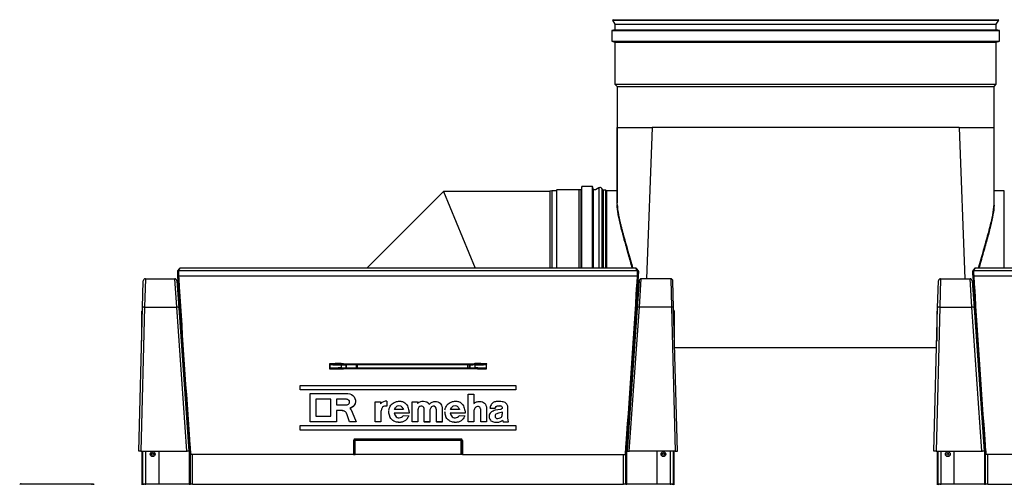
# Model space of a CAD drawing. Header units: millimetres. Extents: x 648 to 8064, y -571 to 3420.
# Tile 82 of 83: x 6602 to 7516, y 725 to 1157. Entities that reach past the tile are written whole.
import ezdxf

# ---------------------------------------------------------------- set-up
doc = ezdxf.new("R2010")
doc.units = ezdxf.units.MM
doc.header["$MEASUREMENT"] = 0

# ---------------------------------------------------------------- blocks, each defined once
blk = doc.blocks.new('Rechts')
for p, q in [((818.33, 1754.74), (817.81, 1754.44)), ((818.33, 1754.74), (1175.81, 1754.74)), ((1176.33, 1754.44), (1175.81, 1754.74)), ((820.12, 1745.44), (817.12, 1744.64)), ((817.81, 1754.44), (1176.33, 1754.44)), ((817.81, 1754.44), (820.12, 1750.44)), ((820.12, 1750.44), (1174.02, 1750.44)), ((820.12, 1750.44), (820.12, 1745.44)), ((820.12, 1745.44), (1174.02, 1745.44)), ((1174.02, 1750.44), (1176.33, 1754.44)), ((1174.02, 1745.44), (1174.02, 1750.44)), ((1177.02, 1744.64), (1174.02, 1745.44)), ((817.12, 1744.64), (1177.02, 1744.64)), ((817.12, 1744.64), (817.12, 1734.64)), ((1177.02, 1734.64), (1177.02, 1744.64)), ((817.12, 1734.64), (1177.02, 1734.64)), ((817.12, 1734.64), (820.12, 1733.84)), ((820.12, 1733.84), (1174.02, 1733.84)), ((820.12, 1733.84), (820.12, 1694.74)), ((1174.02, 1733.84), (1177.02, 1734.64)), ((1174.02, 1694.74), (1174.02, 1733.84)), ((820.12, 1694.74), (1174.02, 1694.74)), ((820.12, 1694.74), (822.17, 1692.69)), ((822.17, 1692.69), (1171.97, 1692.69)), ((822.17, 1692.69), (822.17, 1584.76)), ((1171.97, 1692.69), (1174.02, 1694.74)), ((1171.97, 1584.89), (1171.97, 1692.69)), ((822.2, 1583.15), (822.22, 1654.74)), ((822.22, 1654.74), (823.37, 1654.74)), ((823.37, 1654.74), (854.57, 1654.74)), ((854.57, 1654.74), (849.42, 1514.1)), ((997.07, 1654.74), (854.57, 1654.74)), ((1139.57, 1654.74), (997.07, 1654.74)), ((1139.57, 1654.74), (1170.78, 1654.74)), ((1139.57, 1654.74), (1144.73, 1514.1)), ((1170.78, 1654.74), (1171.93, 1654.74)), ((1171.94, 1583.15), (1171.93, 1654.74)), ((789.41, 1599.78), (788.74, 1596.78)), ((789.41, 1523.97), (789.41, 1599.78)), ((799.41, 1599.78), (789.41, 1599.78)), ((799.41, 1523.97), (799.41, 1599.78)), ((800.07, 1596.78), (799.41, 1599.78)), ((660.98, 1595.13), (589.98, 1523.97)), ((660.98, 1595.13), (690.42, 1524.07)), ((759.57, 1595.13), (660.98, 1595.13)), ((761.46, 1595.83), (759.57, 1595.33)), ((759.57, 1595.33), (759.57, 1523.97)), ((761.46, 1595.83), (761.46, 1523.97)), ((765.15, 1595.83), (761.46, 1595.83)), ((766.1, 1596.78), (765.15, 1595.83)), ((766.1, 1523.97), (766.1, 1596.78)), ((788.74, 1596.78), (766.1, 1596.78)), ((787.01, 1523.97), (787.01, 1596.33)), ((788.74, 1523.97), (788.74, 1596.78)), ((800.07, 1523.97), (800.07, 1596.78)), ((802.1, 1596.78), (800.07, 1596.78)), ((805.19, 1598.57), (802.1, 1596.78)), ((805.19, 1598.57), (805.19, 1523.97)), ((807.92, 1597.83), (807.92, 1523.97)), ((808.79, 1596.33), (807.92, 1597.83)), ((811.56, 1596.33), (808.79, 1596.33)), ((809.07, 1595.83), (809.07, 1523.97)), ((811.56, 1523.97), (811.56, 1596.33)), ((822.17, 1595.83), (812.43, 1595.83)), ((812.43, 1523.97), (812.43, 1595.83)), ((1181.47, 1595.83), (1171.97, 1595.83)), ((1181.47, 1523.97), (1181.47, 1595.83)), ((822.22, 1583.15), (822.22, 1583.15)), ((1171.93, 1583.15), (1171.93, 1583.15)), ((415.92, 1523.6), (414.21, 1521.47)), ((414.99, 1521.84), (416.7, 1523.97)), ((414.99, 1521.84), (841.16, 1521.84)), ((839.45, 1523.97), (416.7, 1523.97)), ((839.45, 1523.97), (416.7, 1523.97)), ((841.16, 1521.84), (839.45, 1523.97)), ((841.94, 1521.47), (840.23, 1523.6)), ((1153.92, 1523.6), (1152.21, 1521.47)), ((1152.99, 1521.84), (1154.7, 1523.97)), ((1152.99, 1521.84), (1579.16, 1521.84)), ((1577.45, 1523.97), (1154.7, 1523.97)), ((1577.45, 1523.97), (1154.7, 1523.97)), ((381.61, 1487.15), (382.27, 1512.15)), ((384.27, 1514.1), (383.61, 1487.78)), ((384.27, 1514.1), (411.64, 1514.1)), ((413.38, 1487.78), (411.64, 1514.1)), ((413.63, 1512.24), (415.38, 1487.24)), ((415.12, 1516.88), (841.03, 1516.88)), ((842.52, 1512.24), (840.77, 1487.24)), ((842.76, 1487.78), (844.51, 1514.1)), ((871.88, 1514.1), (844.51, 1514.1)), ((871.88, 1514.1), (872.54, 1487.78)), ((874.54, 1487.15), (873.88, 1512.15)), ((1119.61, 1487.15), (1120.27, 1512.15)), ((1122.27, 1514.1), (1121.61, 1487.78)), ((1122.27, 1514.1), (1149.64, 1514.1)), ((1151.38, 1487.78), (1149.64, 1514.1)), ((1151.63, 1512.24), (1153.38, 1487.24)), ((1153.12, 1516.88), (1579.03, 1516.88)), ((414.66, 1507.74), (413.95, 1507.74)), ((414.08, 1505.83), (414.77, 1505.83)), ((414.15, 1504.79), (414.84, 1504.79)), ((841.09, 1501.19), (841.84, 1502.58)), ((841.31, 1504.79), (842, 1504.79)), ((841.37, 1505.83), (842.07, 1505.83)), ((841.49, 1507.74), (842.2, 1507.74)), ((1152.66, 1507.74), (1151.95, 1507.74)), ((1152.08, 1505.83), (1152.77, 1505.83)), ((1152.15, 1504.79), (1152.84, 1504.79)), ((378.13, 1354.1), (381.61, 1487.15)), ((383.61, 1487.78), (380.13, 1354.1)), ((381.53, 1483.94), (381.07, 1483.94)), ((381.07, 1456.07), (381.07, 1483.94)), ((383.61, 1487.78), (413.38, 1487.78)), ((422.68, 1354.1), (413.38, 1487.78)), ((415.38, 1487.24), (424.69, 1354.1)), ((840.77, 1487.24), (831.46, 1354.1)), ((833.46, 1354.1), (842.76, 1487.78)), ((872.54, 1487.78), (842.76, 1487.78)), ((872.54, 1487.78), (876.02, 1354.1)), ((878.02, 1354.1), (874.54, 1487.15)), ((874.62, 1483.94), (875.07, 1483.94)), ((875.07, 1483.94), (875.07, 1456.07)), ((1116.13, 1354.1), (1119.61, 1487.15)), ((1121.61, 1487.78), (1118.13, 1354.1)), ((1119.53, 1483.94), (1119.07, 1483.94)), ((1119.07, 1456.07), (1119.07, 1483.94)), ((1121.61, 1487.78), (1151.38, 1487.78)), ((1160.68, 1354.1), (1151.38, 1487.78)), ((1153.38, 1487.24), (1162.69, 1354.1)), ((875.5, 1450.23), (1118.64, 1450.23)), ((566.73, 1434.69), (568.07, 1434.66)), ((568.08, 1435.25), (566.75, 1435.28)), ((568.08, 1435.25), (688.07, 1435.25)), ((688.07, 1435.25), (689.4, 1435.28)), ((689.41, 1434.69), (688.07, 1434.66)), ((555.57, 1434.37), (555.57, 1431.1)), ((568.07, 1431.01), (563.6, 1430.9)), ((563.61, 1430.48), (568.08, 1430.59)), ((565.96, 1434.11), (565.95, 1431.36)), ((565.96, 1434.11), (567.85, 1434.06)), ((688.07, 1434.66), (568.07, 1434.66)), ((568.07, 1434.66), (568.07, 1434.65)), ((568.07, 1434.65), (568.07, 1434.65)), ((568.07, 1431.01), (568.07, 1431.02)), ((568.07, 1431.02), (568.07, 1431.02)), ((568.07, 1431.01), (688.07, 1431.01)), ((688.07, 1430.59), (568.08, 1430.59)), ((570.64, 1431.61), (570.65, 1434.07)), ((570.65, 1434.07), (570.68, 1434.03)), ((570.68, 1434.03), (570.68, 1431.15)), ((685.46, 1431.15), (570.68, 1431.15)), ((570.68, 1431.15), (570.68, 1431.15)), ((571.18, 1434.53), (571.15, 1434.57)), ((571.18, 1434.53), (684.96, 1434.53)), ((580.12, 1431.15), (580.12, 1434.53)), ((684.96, 1434.53), (685, 1434.57)), ((685.5, 1434.07), (685.46, 1434.03)), ((685.46, 1434.03), (685.46, 1431.15)), ((685.46, 1431.15), (685.47, 1431.15)), ((685.51, 1431.61), (685.5, 1434.07)), ((688.07, 1434.66), (688.07, 1434.65)), ((688.08, 1434.65), (688.07, 1434.65)), ((688.07, 1431.02), (688.08, 1431.02)), ((688.07, 1431.01), (688.07, 1431.02)), ((688.07, 1431.01), (692.55, 1430.9)), ((692.54, 1430.48), (688.07, 1430.59)), ((690.19, 1434.11), (688.3, 1434.06)), ((690.19, 1434.11), (690.2, 1431.36)), ((700.57, 1434.37), (700.57, 1431.1)), ((528.07, 1414.94), (728.07, 1414.94)), ((528.07, 1410.87), (528.07, 1414.94)), ((728.07, 1410.87), (528.07, 1410.87)), ((528.07, 1410.87), (528.07, 1410.85)), ((728.07, 1410.85), (528.07, 1410.85)), ((537.19, 1407.47), (572.26, 1407.47)), ((537.19, 1381.14), (537.19, 1407.47)), ((572.26, 1407.47), (573.93, 1407.27)), ((728.07, 1414.94), (728.07, 1410.87)), ((728.07, 1410.87), (728.07, 1410.85)), ((556.31, 1402.21), (542.5, 1402.21)), ((542.5, 1402.21), (542.5, 1386.39)), ((556.31, 1402.2), (542.5, 1402.2)), ((556.31, 1386.39), (556.31, 1402.21)), ((570.86, 1402.21), (561.63, 1402.21)), ((561.63, 1402.21), (561.63, 1396.92)), ((570.86, 1402.2), (561.63, 1402.2)), ((570.86, 1402.21), (570.86, 1402.2)), ((571.58, 1402.16), (570.86, 1402.21)), ((571.58, 1402.14), (570.86, 1402.2)), ((571.58, 1402.16), (571.58, 1402.14)), ((572.27, 1401.92), (571.58, 1402.16)), ((572.27, 1401.9), (571.58, 1402.14)), ((572.27, 1401.92), (572.27, 1401.9)), ((572.86, 1401.5), (572.27, 1401.92)), ((572.86, 1401.48), (572.27, 1401.9)), ((572.86, 1401.5), (572.86, 1401.48)), ((573.32, 1400.94), (572.86, 1401.5)), ((573.32, 1400.92), (572.86, 1401.48)), ((572.86, 1397.64), (573.32, 1398.19)), ((573.32, 1400.94), (573.32, 1400.92)), ((573.61, 1400.28), (573.32, 1400.94)), ((573.61, 1400.26), (573.32, 1400.92)), ((573.32, 1398.19), (573.61, 1398.85)), ((573.61, 1400.28), (573.61, 1400.26)), ((573.71, 1399.57), (573.61, 1400.28)), ((573.71, 1399.56), (573.61, 1400.26)), ((573.61, 1398.85), (573.71, 1399.57)), ((573.93, 1407.27), (575.51, 1406.68)), ((575.51, 1406.68), (576.9, 1405.75)), ((576.9, 1405.75), (578.02, 1404.51)), ((578.02, 1404.51), (578.82, 1403.05)), ((578.9, 1398.16), (578.15, 1396.67)), ((578.9, 1398.14), (578.15, 1396.66)), ((578.82, 1403.05), (579.24, 1401.44)), ((579.27, 1399.78), (578.9, 1398.16)), ((579.27, 1399.76), (578.9, 1398.14)), ((578.9, 1398.16), (578.9, 1398.14)), ((579.24, 1401.44), (579.27, 1399.78)), ((579.27, 1399.78), (579.27, 1399.76)), ((597.57, 1381.15), (597.57, 1399.89)), ((597.57, 1399.89), (602.59, 1399.89)), ((602.59, 1399.89), (602.59, 1399.88)), ((602.59, 1399.89), (602.59, 1397.93)), ((602.59, 1399.88), (602.59, 1397.91)), ((608.51, 1400.34), (608.51, 1395.93)), ((631.95, 1381.15), (631.95, 1399.9)), ((631.95, 1399.9), (636.91, 1399.9)), ((636.91, 1399.9), (636.91, 1398.2)), ((636.91, 1398.2), (636.99, 1398.2)), ((683.91, 1381.15), (683.91, 1407.09)), ((683.91, 1407.09), (689.16, 1407.09)), ((689.16, 1407.09), (689.16, 1398.31)), ((689.16, 1398.31), (689.23, 1398.31)), ((561.63, 1396.92), (570.86, 1396.92)), ((561.63, 1391.67), (561.63, 1381.14)), ((566.9, 1391.67), (561.63, 1391.67)), ((566.9, 1391.65), (561.63, 1391.65)), ((566.9, 1391.67), (566.9, 1391.65)), ((567.37, 1391.64), (566.9, 1391.67)), ((567.37, 1391.63), (566.9, 1391.65)), ((567.37, 1391.64), (567.37, 1391.63)), ((567.84, 1391.57), (567.37, 1391.64)), ((567.84, 1391.56), (567.37, 1391.63)), ((567.84, 1391.57), (567.84, 1391.56)), ((568.29, 1391.45), (567.84, 1391.57)), ((568.29, 1391.44), (567.84, 1391.56)), ((568.29, 1391.45), (568.29, 1391.44)), ((568.73, 1391.29), (568.29, 1391.45)), ((568.73, 1391.27), (568.29, 1391.44)), ((568.73, 1391.29), (568.73, 1391.27)), ((569.16, 1391.08), (568.73, 1391.29)), ((569.16, 1391.06), (568.73, 1391.27)), ((569.16, 1391.08), (569.16, 1391.06)), ((569.55, 1390.82), (569.16, 1391.08)), ((569.55, 1390.81), (569.16, 1391.06)), ((569.55, 1390.82), (569.55, 1390.81)), ((569.92, 1390.53), (569.55, 1390.82)), ((569.92, 1390.52), (569.55, 1390.81)), ((569.92, 1390.53), (569.92, 1390.52)), ((570.26, 1390.21), (569.92, 1390.53)), ((570.26, 1390.19), (569.92, 1390.52)), ((570.26, 1390.21), (570.26, 1390.19)), ((570.56, 1389.85), (570.26, 1390.21)), ((570.56, 1389.83), (570.26, 1390.19)), ((570.56, 1389.85), (570.56, 1389.83)), ((570.82, 1389.46), (570.56, 1389.85)), ((570.82, 1389.44), (570.56, 1389.83)), ((570.82, 1389.46), (570.82, 1389.44)), ((571.04, 1389.04), (570.82, 1389.46)), ((571.04, 1389.03), (570.82, 1389.44)), ((570.86, 1396.92), (571.58, 1396.97)), ((571.04, 1389.04), (571.04, 1389.03)), ((571.22, 1388.61), (571.04, 1389.04)), ((571.22, 1388.59), (571.04, 1389.03)), ((571.58, 1396.97), (572.27, 1397.22)), ((572.27, 1397.22), (572.86, 1397.64)), ((575.7, 1394.43), (574.14, 1393.79)), ((574.14, 1393.79), (574.37, 1393.54)), ((575.7, 1394.41), (574.15, 1393.78)), ((574.37, 1393.54), (574.6, 1393.28)), ((574.6, 1393.28), (574.81, 1393.01)), ((574.81, 1393.01), (575.01, 1392.73)), ((575.01, 1392.73), (575.2, 1392.44)), ((575.2, 1392.44), (575.39, 1392.15)), ((575.39, 1392.15), (575.56, 1391.86)), ((575.56, 1391.86), (575.72, 1391.55)), ((577.06, 1395.4), (575.7, 1394.43)), ((577.06, 1395.39), (575.7, 1394.41)), ((575.7, 1394.43), (575.7, 1394.41)), ((575.72, 1391.55), (575.87, 1391.24)), ((575.87, 1391.24), (576.01, 1390.93)), ((576.01, 1390.93), (576.14, 1390.61)), ((576.14, 1390.61), (576.25, 1390.29)), ((576.25, 1390.29), (580.07, 1381.14)), ((578.15, 1396.67), (577.06, 1395.4)), ((578.15, 1396.66), (577.06, 1395.39)), ((577.06, 1395.4), (577.06, 1395.39)), ((578.15, 1396.67), (578.15, 1396.66)), ((602.82, 1390.91), (602.82, 1381.15)), ((608.51, 1395.93), (608.51, 1395.91)), ((629.16, 1389.18), (615.28, 1389.18)), ((629.16, 1389.17), (615.28, 1389.17)), ((623.76, 1392.74), (615.48, 1392.74)), ((629.16, 1389.18), (629.16, 1389.17)), ((637.14, 1392.57), (637.14, 1381.15)), ((643.13, 1381.13), (643.13, 1392.4)), ((648.38, 1392.37), (648.38, 1381.13)), ((654.53, 1381.13), (654.53, 1392.51)), ((659.77, 1394.09), (659.77, 1381.13)), ((681.21, 1389.18), (667.33, 1389.18)), ((681.21, 1389.17), (667.33, 1389.17)), ((675.81, 1392.74), (667.53, 1392.74)), ((681.21, 1389.18), (681.21, 1389.17)), ((689.16, 1391.7), (689.16, 1381.15)), ((695.75, 1381.15), (695.75, 1392.34)), ((701, 1393.75), (701, 1381.15)), ((703.9, 1393.83), (703.9, 1393.82)), ((703.9, 1393.83), (708.96, 1393.83)), ((703.9, 1393.82), (708.96, 1393.82)), ((708.96, 1393.83), (708.96, 1393.82)), ((713.79, 1392.78), (709.07, 1392.11)), ((712.07, 1389.25), (709.56, 1388.49)), ((712.07, 1389.24), (709.56, 1388.48)), ((715.63, 1390.27), (712.07, 1389.25)), ((715.63, 1390.26), (712.07, 1389.24)), ((712.07, 1389.25), (712.07, 1389.24)), ((715.63, 1390.27), (715.63, 1390.26)), ((720.76, 1384.81), (720.76, 1394.96)), ((537.19, 1381.14), (537.19, 1381.12)), ((561.63, 1381.14), (537.19, 1381.14)), ((561.63, 1381.12), (537.19, 1381.12)), ((542.5, 1386.39), (556.31, 1386.39)), ((561.63, 1381.14), (561.63, 1381.12)), ((571.22, 1388.61), (571.22, 1388.59)), ((573.77, 1381.14), (571.22, 1388.61)), ((573.77, 1381.12), (571.22, 1388.59)), ((573.77, 1381.14), (573.77, 1381.12)), ((580.07, 1381.14), (573.77, 1381.14)), ((580.07, 1381.12), (573.77, 1381.12)), ((580.07, 1381.14), (580.07, 1381.12)), ((602.82, 1381.15), (597.57, 1381.15)), ((597.57, 1381.15), (597.57, 1381.13)), ((602.82, 1381.13), (597.57, 1381.13)), ((602.82, 1381.15), (602.82, 1381.13)), ((623.62, 1387.15), (628.82, 1386.91)), ((628.82, 1386.91), (628.82, 1386.9)), ((637.14, 1381.15), (631.95, 1381.15)), ((631.95, 1381.15), (631.95, 1381.13)), ((637.14, 1381.13), (631.95, 1381.13)), ((637.14, 1381.15), (637.14, 1381.13)), ((648.38, 1381.13), (643.13, 1381.13)), ((643.13, 1381.13), (643.13, 1381.11)), ((648.38, 1381.11), (643.13, 1381.11)), ((648.38, 1381.13), (648.38, 1381.11)), ((659.77, 1381.13), (654.53, 1381.13)), ((654.53, 1381.13), (654.53, 1381.11)), ((659.77, 1381.11), (654.53, 1381.11)), ((659.77, 1381.13), (659.77, 1381.11)), ((675.67, 1387.15), (680.87, 1386.91)), ((680.87, 1386.91), (680.87, 1386.9)), ((689.16, 1381.15), (683.91, 1381.15)), ((683.91, 1381.15), (683.91, 1381.13)), ((689.16, 1381.13), (683.91, 1381.13)), ((689.16, 1381.15), (689.16, 1381.13)), ((701, 1381.15), (695.75, 1381.15)), ((695.75, 1381.15), (695.75, 1381.13)), ((701, 1381.13), (695.75, 1381.13)), ((701, 1381.15), (701, 1381.13)), ((709.56, 1388.49), (709.56, 1388.48)), ((715.81, 1382.74), (715.81, 1382.72)), ((715.81, 1382.74), (716.27, 1381.15)), ((715.81, 1382.72), (716.27, 1381.13)), ((716.27, 1381.15), (716.27, 1381.13)), ((716.27, 1381.15), (721.47, 1381.15)), ((716.27, 1381.13), (721.47, 1381.13)), ((721.47, 1381.15), (720.76, 1384.81)), ((721.47, 1381.15), (721.47, 1381.13)), ((528.07, 1377.74), (728.07, 1377.74)), ((528.07, 1373.67), (528.07, 1377.74)), ((528.07, 1373.67), (528.07, 1373.65)), ((728.07, 1373.67), (528.07, 1373.67)), ((728.07, 1373.65), (528.07, 1373.65)), ((728.07, 1377.74), (728.07, 1373.67)), ((728.07, 1373.67), (728.07, 1373.65)), ((424.42, 1363.74), (424.01, 1363.74)), ((424.53, 1362.24), (424.12, 1362.24)), ((424.16, 1361.6), (424.86, 1357.77)), ((425.07, 1362.24), (425.07, 1357.31)), ((577.57, 1363.85), (577.57, 1351.04)), ((578.07, 1363.84), (578.89, 1363.84)), ((578.07, 1363.84), (578.07, 1351.04)), ((677.26, 1363.84), (578.89, 1363.84)), ((578.89, 1351.04), (578.89, 1363.84)), ((579.07, 1365.34), (677.07, 1365.34)), ((579.07, 1364.84), (579.07, 1365.34)), ((579.07, 1364.84), (677.07, 1364.84)), ((677.07, 1364.84), (677.07, 1365.34)), ((677.26, 1351.04), (677.26, 1363.84)), ((678.07, 1363.84), (677.26, 1363.84)), ((678.07, 1363.84), (678.07, 1351.04)), ((678.57, 1363.85), (678.57, 1351.04)), ((831.07, 1357.31), (831.07, 1362.24)), ((831.98, 1361.6), (831.28, 1357.77)), ((831.51, 1364.32), (831.51, 1364.31)), ((831.59, 1364.32), (831.59, 1364.31)), ((832.03, 1362.24), (831.61, 1362.24)), ((832.13, 1363.74), (831.72, 1363.74)), ((831.76, 1364.21), (832.17, 1364.21)), ((831.77, 1364.31), (832.17, 1364.31)), ((832.15, 1364.32), (832.15, 1364.31)), ((832.32, 1364.32), (832.26, 1364.32)), ((832.26, 1364.32), (832.26, 1364.31)), ((832.32, 1364.32), (832.32, 1364.31)), ((1162.42, 1363.74), (1162.01, 1363.74)), ((1162.53, 1362.24), (1162.12, 1362.24)), ((1162.16, 1361.6), (1162.86, 1357.77)), ((1163.07, 1362.24), (1163.07, 1357.31)), ((380.13, 1354.1), (378.13, 1354.1)), ((380.13, 1354.1), (422.68, 1354.1)), ((381.07, 1354.1), (381.07, 1322.74)), ((382.07, 1322.74), (382.07, 1354.1)), ((384.57, 1354.1), (384.57, 1323.74)), ((397.07, 1323.74), (397.07, 1354.1)), ((424.69, 1354.1), (422.68, 1354.1)), ((424.62, 1353.95), (423.13, 1353.95)), ((424.56, 1355.95), (425, 1355.95)), ((425.51, 1355.87), (424.62, 1353.95)), ((425.07, 1354.93), (425.07, 1323.24)), ((425.2, 1355.95), (425.21, 1355.87)), ((425.21, 1355.87), (425.51, 1355.87)), ((830.94, 1355.87), (830.63, 1355.87)), ((830.63, 1355.87), (831.53, 1353.95)), ((830.95, 1355.95), (830.94, 1355.87)), ((831.07, 1323.24), (831.07, 1354.93)), ((831.59, 1355.95), (831.15, 1355.95)), ((831.46, 1354.1), (833.46, 1354.1)), ((831.53, 1353.95), (833.02, 1353.95)), ((876.02, 1354.1), (833.46, 1354.1)), ((859.07, 1354.1), (859.07, 1323.74)), ((871.57, 1323.74), (871.57, 1354.1)), ((874.07, 1354.1), (874.07, 1322.74)), ((875.07, 1322.74), (875.07, 1354.1)), ((876.02, 1354.1), (878.02, 1354.1)), ((1118.13, 1354.1), (1116.13, 1354.1)), ((1118.13, 1354.1), (1160.68, 1354.1)), ((1119.07, 1354.1), (1119.07, 1322.74)), ((1120.07, 1322.74), (1120.07, 1354.1)), ((1122.57, 1354.1), (1122.57, 1323.74)), ((1135.07, 1323.74), (1135.07, 1354.1)), ((1162.69, 1354.1), (1160.68, 1354.1)), ((1162.62, 1353.95), (1161.13, 1353.95)), ((1162.56, 1355.95), (1163, 1355.95)), ((1163.51, 1355.87), (1162.62, 1353.95)), ((1162.95, 1357.31), (1163.95, 1357.31)), ((1163.07, 1354.93), (1163.07, 1323.24)), ((1163.2, 1355.95), (1163.21, 1355.87)), ((1163.21, 1355.87), (1163.51, 1355.87)), ((425.36, 1351.04), (426.36, 1351.04)), ((426.07, 1323.24), (426.07, 1351.04)), ((577.57, 1351.04), (426.36, 1351.04)), ((428.07, 1323.24), (428.07, 1351.04)), ((577.57, 1351.04), (578.07, 1351.04)), ((578.07, 1351.04), (578.89, 1351.04)), ((677.26, 1351.04), (578.89, 1351.04)), ((678.07, 1351.04), (677.26, 1351.04)), ((678.57, 1351.04), (678.07, 1351.04)), ((678.57, 1351.04), (829.78, 1351.04)), ((828.07, 1323.24), (828.07, 1351.04)), ((830.78, 1351.04), (829.78, 1351.04)), ((830.07, 1323.24), (830.07, 1351.04)), ((1163.36, 1351.04), (1164.36, 1351.04)), ((1164.07, 1323.24), (1164.07, 1351.04)), ((1315.57, 1351.04), (1164.36, 1351.04)), ((1166.07, 1323.24), (1166.07, 1351.04)), ((269.07, 1323.74), (335.07, 1323.74)), ((335.07, 1323.74), (336.07, 1323.74)), ((335.07, 1322.74), (335.07, 1323.74)), ((336.07, 1323.74), (336.07, 1322.74)), ((382.07, 1323.74), (384.57, 1323.74)), ((383.07, 1323.24), (383.07, 1323.74)), ((425.07, 1323.24), (383.07, 1323.24)), ((384.57, 1323.74), (397.07, 1323.74)), ((384.57, 1322.74), (384.57, 1323.24)), ((425.07, 1323.24), (426.07, 1323.24)), ((428.07, 1323.24), (426.07, 1323.24)), ((428.07, 1323.24), (828.07, 1323.24)), ((830.07, 1323.24), (828.07, 1323.24)), ((830.07, 1323.24), (831.07, 1323.24)), ((873.07, 1323.24), (831.07, 1323.24)), ((859.07, 1323.74), (871.57, 1323.74)), ((871.57, 1323.74), (874.07, 1323.74)), ((871.57, 1323.24), (871.57, 1322.74)), ((873.07, 1323.74), (873.07, 1323.24)), ((1120.07, 1323.74), (1122.57, 1323.74)), ((1121.07, 1323.24), (1121.07, 1323.74)), ((1163.07, 1323.24), (1121.07, 1323.24)), ((1122.57, 1323.74), (1135.07, 1323.74)), ((1122.57, 1322.74), (1122.57, 1323.24)), ((1163.07, 1323.24), (1164.07, 1323.24)), ((1166.07, 1323.24), (1164.07, 1323.24)), ((1166.07, 1323.24), (1566.07, 1323.24))]:
    blk.add_line(p, q)
for centre, radius in [((391.07, 1351.24), 2.2), ((865.07, 1351.24), 2.2), ((1129.07, 1351.24), 2.2), ((391.07, 1351.24), 1), ((865.07, 1351.24), 1), ((1129.07, 1351.24), 1)]:
    blk.add_circle(centre, radius)
for centre, radius, start, end in [((806.19, 1596.83), 2, 30, 120), ((811.56, 1595.33), 1, 30, 90), ((839.53, 1523.2), 0.763, 57.17394, 96.1002), ((384.27, 1512.1), 2, 90, 178.5), ((411.64, 1512.1), 2, 4, 90), ((414.81, 1509.75), 1, 184, 257.56024), ((841.34, 1509.75), 1, 282.43976, 356), ((844.51, 1512.1), 2, 90, 176), ((871.88, 1512.1), 2, 1.5, 90), ((1122.27, 1512.1), 2, 90, 178.5), ((1149.64, 1512.1), 2, 4, 90), ((1152.81, 1509.75), 1, 184, 257.56024), ((383.07, 1483.94), 2, 139.15136, 180), ((873.07, 1483.94), 2, 0, 40.84864), ((1121.07, 1483.94), 2, 139.15136, 180), ((562.14, 1273.87), 161.47, 88.62795, 92.50311), ((551.14, 1430.9), 5.82, 41.98678, 47.37396), ((824.52, 1436.4), 269.43, 180.25855, 181.25142), ((557.88, 1090.33), 344.48, 88.65032, 90.40095), ((561.94, 1233.02), 201.73, 88.63878, 88.84802), ((563.81, 1290.27), 145.04, 88.83992, 89.13205), ((559.55, 1172.04), 262.75, 88.14056, 88.43293), ((644.5, 1434.18), 76.43, 179.19472, 179.63507), ((611.65, 1434.18), 76.43, 0.36493, 0.80528), ((696.6, 1172.04), 262.75, 91.56707, 91.85944), ((692.34, 1290.27), 145.04, 90.86795, 91.16008), ((694.21, 1233.02), 201.73, 91.15198, 91.36122), ((694.01, 1273.87), 161.47, 87.49689, 91.37205), ((698.26, 1090.33), 344.48, 89.59905, 91.34968), ((705, 1430.9), 5.82, 132.62604, 138.01322), ((431.63, 1436.4), 269.43, 358.74858, 359.74145), ((559.1, 1426.44), 5.68, 129.71037, 134.11661), ((559.85, 1548.02), 117.6, 267.71026, 271.83314), ((556.6, 1686.71), 255.9, 269.74732, 271.56631), ((562.68, 1544.35), 113.03, 271.65843, 272.62208), ((559.1, 1706.3), 275.42, 271.4345, 271.86815), ((568.07, 2593.18), 1159.12, 269.98928, 270.12774), ((568.32, 1446.23), 14.81, 268.16727, 279.01403), ((568.74, 1403.6), 31.06, 85.56033, 91.23898), ((516.97, 1430.07), 51.11, 0.58697, 1.05595), ((-14596.24, 1427.85), 15177.22, 0.012532, 0.02535), ((-14614.03, 1427.86), 15195.11, 0.012484, 0.025286), ((15869.4, 1427.87), 15186.12, 179.974746, 179.987557), ((-29727.97, 1427.87), 30411.87, 0.006217, 0.012614), ((687.4, 1403.6), 31.06, 88.76102, 94.43967), ((688.08, 2593.18), 1159.12, 269.87226, 270.01072), ((687.83, 1446.23), 14.81, 260.98597, 271.83273), ((697.05, 1706.3), 275.42, 268.13185, 268.5655), ((739.18, 1430.07), 51.11, 178.94405, 179.41303), ((693.47, 1544.35), 113.03, 267.37792, 268.34157), ((696.3, 1548.02), 117.6, 268.16686, 272.28974), ((699.55, 1686.71), 255.9, 268.43369, 270.25268), ((697.05, 1426.44), 5.68, 45.88339, 50.28963), ((607.74, 1393.74), 6.64, 83.39824, 140.94343), ((642.05, 1393), 7.26, 38.72719, 134.26485), ((579.07, 1363.84), 1.5, 89.96613, 179.96209), ((579.07, 1363.84), 1, 90, 180), ((677.08, 1363.84), 1.5, 0.03791, 90.03387), ((677.07, 1363.84), 1, 0, 90), ((423.13, 1354.95), 1, 238.21167, 270), ((833.02, 1354.95), 1, 270, 301.78833), ((1161.13, 1354.95), 1, 238.21167, 270), ((269.07, 1321.74), 2, 90, 135), ((384.57, 1323.74), 2.5, 180, 203.57818), ((871.57, 1323.74), 2.5, 336.42182, 0), ((1122.57, 1323.74), 2.5, 180, 203.57818)]:
    blk.add_arc(centre, radius, start, end)
for centre, major_axis, ratio, start_param, end_param in [((414.52, 1513.77), (-0.51, 7), 0.030471, 0.032667, 1.179284), ((414.99, 1520.84), (0.779, -0.627), 0.998998, 3.141593, 3.892473), ((414.99, 1520.84), (0.779, -0.627), 0.998998, 2.247383, 3.141593), ((415.51, 1513.85), (-0.51, 8), 0.026695, 0.03319, 1.179808), ((416.7, 1522.97), (0.779, -0.627), 0.998998, 2.247383, 3.141593), ((839.45, 1522.97), (-0.779, -0.627), 0.998998, 3.141593, 4.035802), ((840.64, 1513.85), (0.51, 8), 0.026695, 5.103378, 6.249995), ((841.16, 1520.84), (-0.779, -0.627), 0.998998, 3.141593, 4.035802), ((841.16, 1520.84), (-0.779, -0.627), 0.998998, 2.390712, 3.141593), ((841.63, 1513.77), (0.51, 7), 0.030471, 5.103901, 6.250518), ((1152.52, 1513.77), (-0.51, 7), 0.030471, 0.032667, 1.179284), ((1152.99, 1520.84), (0.779, -0.627), 0.998998, 3.141593, 3.892473), ((1152.99, 1520.84), (0.779, -0.627), 0.998998, 2.247383, 3.141593), ((1153.51, 1513.85), (-0.51, 8), 0.026695, 0.03319, 1.179808), ((1154.7, 1522.97), (0.779, -0.627), 0.998998, 2.247383, 3.141593), ((415.12, 1516.5), (0.998, 0.061), 0.378915, 1.547736, 3.174598), ((436.49, 1365.44), (-29.24, 397.86), 0.030471, 1.179284, 1.604748), ((437.48, 1365.51), (29.24, -398.86), 0.030395, 4.320888, 4.348858), ((818.66, 1365.51), (-29.24, -398.86), 0.030395, 1.561261, 1.939301), ((819.66, 1365.44), (29.24, 397.86), 0.030471, 4.678438, 5.103901), ((818.66, 1365.51), (-29.24, -398.86), 0.030395, -4.343884, -4.320888), ((841.03, 1516.5), (-0.998, 0.061), 0.378915, 3.108587, 4.735449), ((1153.12, 1516.5), (0.998, 0.061), 0.378915, 1.547736, 3.174598), ((1174.49, 1365.44), (-29.24, 397.86), 0.030471, 1.179284, 1.604748), ((1175.48, 1365.51), (29.24, -398.86), 0.030395, 4.320888, 4.348858), ((437.48, 1365.51), (29.24, -398.86), 0.030395, 4.348858, 4.724012), ((1175.48, 1365.51), (29.24, -398.86), 0.030395, 4.348858, 4.724012), ((383.61, 1487.1), (-2, 0.05), 0.341917, 4.721342, 6.283185), ((413.38, 1487.1), (-2, -0.14), 0.341284, 3.141593, 4.688529), ((842.76, 1487.1), (2, -0.14), 0.341284, 1.594657, 3.141593), ((872.54, 1487.1), (2, 0.05), 0.341917, 0, 1.561843), ((1121.61, 1487.1), (-2, 0.05), 0.341917, 4.721342, 6.283185), ((1151.38, 1487.1), (-2, -0.14), 0.341284, 3.141593, 4.688529), ((565.99, 1434.21), (0.013, 0.5), 0.058304, 0.113773, 1.772638), ((566.01, 1435.21), (-0.009, -0.5), 0.003196, 4.536557, 6.169606), ((566.75, 1435.19), (-0.012, -0.5), 0.004249, 4.536612, 6.265732), ((689.4, 1435.19), (0.012, -0.5), 0.004249, 0.017453, 1.746573), ((690.14, 1435.21), (0.009, -0.5), 0.003196, 0.113579, 1.746628), ((690.16, 1434.21), (-0.013, 0.5), 0.058304, 4.510547, 6.169412), ((628.07, 1450.44), (-1000, 23.91), 0.017835, 1.498659, 1.509066), ((628.07, 1415.12), (-1000, -24.08), 0.017762, -1.509058, -1.49866), ((628.1, 1414.62), (-999.59, -24.08), 0.017872, -1.509055, -1.506656), ((563.61, 1430.4), (-0.012, 0.5), 0.003973, 4.875967, 6.265732), ((565.98, 1431.46), (0.013, -0.5), 0.068466, 4.911048, 6.265691), ((571.15, 1434.07), (0.354, 0.354), 0.999695, 0.78555, 2.356042), ((571.18, 1434.03), (0.354, -0.354), 0.999695, 2.356347, 3.926839), ((584.99, 1404.67), (-0.41, 267.5), 0.017389, 1.458901, 1.471608), ((688.05, 1404.67), (-0.41, 267.6), 0.017389, 1.458944, 1.471646), ((681.36, 1404.67), (-0.2, -267.5), 0.008694, -4.613221, -4.600514), ((684.96, 1434.03), (-0.354, -0.354), 0.999695, 2.356347, 3.926839), ((685, 1434.07), (-0.354, 0.354), 0.999695, 3.927143, 5.497635), ((690.17, 1431.46), (-0.013, -0.5), 0.068466, 0.017494, 1.372138), ((628.05, 1414.62), (999.62, -24.08), 0.017873, 1.506654, 1.509052), ((628.07, 1450.44), (1000, 23.91), 0.017835, -1.509066, -1.498659), ((628.07, 1415.12), (1000, -24.08), 0.017762, 1.49866, 1.509058), ((692.54, 1430.4), (0.012, 0.5), 0.003973, 0.017453, 1.407219), ((577.57, 1363.84), (0.5, 0), 0.004179, 0, 1.570796), ((579.07, 1363.84), (0, 1), 0.18728, 0, 1.570796), ((677.07, 1363.84), (0, 1), 0.18728, 4.712389, 6.283185), ((678.57, 1363.84), (-0.5, 0), 0.004179, 4.712389, 6.283185), ((437.48, 1365.51), (29.24, -398.86), 0.030395, -1.559173, -1.536741), ((818.66, 1365.51), (-29.24, -398.86), 0.030395, 1.536741, 1.561261), ((1175.48, 1365.51), (29.24, -398.86), 0.030395, -1.559173, -1.536741)]:
    blk.add_ellipse(centre, major_axis=major_axis, ratio=ratio, start_param=start_param, end_param=end_param)
for points, knots in [([(822.2, 1583.15), (822.3, 1580.25), (822.74, 1576.93), (823.79, 1571.36), (824.2, 1569.41), (824.91, 1566.33), (825.16, 1565.28), (825.69, 1563.12), (825.97, 1562.02), (827.43, 1556.39), (828.77, 1551.6), (830.94, 1544), (831.69, 1541.4), (832.84, 1537.39), (833.23, 1536.03), (834.01, 1533.29), (834.4, 1531.89), (835.39, 1528.4), (835.97, 1526.29), (836.55, 1524.16)], [0, 0, 0, 0, 0.2287832, 0.2287832, 0.3431748, 0.3431748, 0.4003706, 0.4003706, 0.4575664, 0.4575664, 0.6863495, 0.6863495, 0.8007411, 0.8007411, 0.8579369, 0.8579369, 0.9151327, 0.9151327, 1, 1, 1, 1]), ([(836.18, 1524.09), (835.01, 1528.42), (833.84, 1532.6), (831.35, 1541.43), (830.04, 1546.02), (828.52, 1551.51), (828.22, 1552.6), (827.63, 1554.74), (827.35, 1555.8), (826.52, 1558.91), (826.01, 1560.92), (824.58, 1566.7), (823.8, 1570.26), (822.94, 1575.16), (822.7, 1576.72), (822.36, 1579.68), (822.25, 1581.07), (822.2, 1582.37)], [0, 0, 0, 0, 0.174029, 0.174029, 0.380522, 0.380522, 0.432145, 0.432145, 0.483768, 0.483768, 0.587015, 0.587015, 0.793507, 0.793507, 0.896754, 0.896754, 1, 1, 1, 1]), ([(1157.57, 1524.06), (1157.77, 1524.81), (1157.98, 1525.56), (1158.58, 1527.75), (1158.98, 1529.17), (1160.95, 1536.17), (1162.49, 1541.49), (1164.66, 1549.07), (1165.35, 1551.53), (1166.67, 1556.32), (1167.3, 1558.64), (1169.05, 1565.4), (1170.01, 1569.51), (1171.41, 1576.93), (1171.85, 1580.25), (1171.94, 1583.15)], [0, 0, 0, 0, 0.029752, 0.029752, 0.086826, 0.086826, 0.315119, 0.315119, 0.429266, 0.429266, 0.543413, 0.543413, 0.771706, 0.771706, 1, 1, 1, 1]), ([(1171.94, 1582.37), (1171.86, 1579.77), (1171.5, 1576.83), (1170.36, 1570.33), (1169.58, 1566.76), (1168.38, 1561.91), (1168.13, 1560.91), (1167.62, 1558.89), (1167.35, 1557.87), (1166.52, 1554.75), (1165.94, 1552.62), (1164.12, 1546.05), (1162.8, 1541.46), (1161.1, 1535.42), (1160.76, 1534.2), (1160.07, 1531.73), (1159.72, 1530.48), (1158.91, 1527.54), (1158.45, 1525.85), (1157.99, 1524.15)], [0, 0, 0, 0, 0.206936, 0.206936, 0.413872, 0.413872, 0.465606, 0.465606, 0.51734, 0.51734, 0.620807, 0.620807, 0.827743, 0.827743, 0.879477, 0.879477, 0.931211, 0.931211, 1, 1, 1, 1]), ([(555.57, 1434.37), (555.57, 1434.45), (555.57, 1434.53), (555.54, 1434.68), (555.52, 1434.75), (555.47, 1434.8)], [0, 0, 0, 0, 0.5, 0.5, 1, 1, 1, 1]), ([(700.57, 1434.37), (700.57, 1434.45), (700.58, 1434.53), (700.61, 1434.68), (700.63, 1434.75), (700.68, 1434.8)], [0, 0, 0, 0, 0.5, 0.5, 1, 1, 1, 1]), ([(555.47, 1430.81), (555.51, 1430.84), (555.54, 1430.88), (555.57, 1430.98), (555.57, 1431.04), (555.57, 1431.1)], [0, 0, 0, 0, 0.5, 0.5, 1, 1, 1, 1]), ([(568.07, 1434.65), (568.01, 1434.65), (567.94, 1434.58), (567.86, 1434.36), (567.84, 1434.21), (567.85, 1434.06)], [0, 0, 0, 0, 0.5, 0.5, 1, 1, 1, 1]), ([(568.07, 1431.02), (568.02, 1431.02), (567.97, 1431.07), (567.89, 1431.22), (567.86, 1431.32), (567.85, 1431.43)], [0, 0, 0, 0, 0.5, 0.5, 1, 1, 1, 1]), ([(568.07, 1431.02), (568.39, 1431.03), (568.69, 1431.03), (569.11, 1431.03), (569.25, 1431.04), (569.51, 1431.04), (569.63, 1431.04), (569.98, 1431.05), (570.19, 1431.06), (570.45, 1431.06), (570.54, 1431.07), (570.69, 1431.07), (570.75, 1431.07), (570.93, 1431.08), (571.02, 1431.09), (571.13, 1431.1), (571.15, 1431.11), (571.13, 1431.12), (571.08, 1431.13), (570.93, 1431.14), (570.82, 1431.14), (570.68, 1431.15)], [0, 0, 0, 0, 0.125, 0.125, 0.1875, 0.1875, 0.25, 0.25, 0.375, 0.375, 0.4375, 0.4375, 0.5, 0.5, 0.625, 0.625, 0.75, 0.75, 0.875, 0.875, 1, 1, 1, 1]), ([(570.68, 1431.15), (570.68, 1431.15), (570.67, 1431.16), (570.67, 1431.22), (570.66, 1431.25), (570.65, 1431.39), (570.65, 1431.5), (570.64, 1431.61)], [0, 0, 0, 0, 0.25, 0.25, 0.5, 0.5, 1, 1, 1, 1]), ([(688.08, 1431.02), (687.75, 1431.03), (687.45, 1431.03), (687.04, 1431.03), (686.9, 1431.04), (686.64, 1431.04), (686.52, 1431.04), (686.17, 1431.05), (685.96, 1431.06), (685.69, 1431.06), (685.61, 1431.07), (685.46, 1431.07), (685.39, 1431.07), (685.22, 1431.08), (685.13, 1431.09), (685.02, 1431.1), (685, 1431.11), (685.02, 1431.12), (685.06, 1431.13), (685.22, 1431.14), (685.33, 1431.14), (685.47, 1431.15)], [0, 0, 0, 0, 0.125, 0.125, 0.1875, 0.1875, 0.25, 0.25, 0.375, 0.375, 0.4375, 0.4375, 0.5, 0.5, 0.625, 0.625, 0.75, 0.75, 0.875, 0.875, 1, 1, 1, 1]), ([(685.47, 1431.15), (685.47, 1431.15), (685.47, 1431.16), (685.48, 1431.22), (685.48, 1431.25), (685.49, 1431.39), (685.5, 1431.5), (685.51, 1431.61)], [0, 0, 0, 0, 0.25, 0.25, 0.5, 0.5, 1, 1, 1, 1]), ([(688.08, 1434.65), (688.14, 1434.65), (688.2, 1434.58), (688.29, 1434.36), (688.31, 1434.21), (688.3, 1434.06)], [0, 0, 0, 0, 0.5, 0.5, 1, 1, 1, 1]), ([(688.08, 1431.02), (688.13, 1431.02), (688.18, 1431.07), (688.26, 1431.22), (688.29, 1431.32), (688.3, 1431.43)], [0, 0, 0, 0, 0.5, 0.5, 1, 1, 1, 1]), ([(700.67, 1430.81), (700.64, 1430.84), (700.61, 1430.88), (700.58, 1430.98), (700.57, 1431.04), (700.57, 1431.1)], [0, 0, 0, 0, 0.5, 0.5, 1, 1, 1, 1]), ([(610.3, 1392.35), (610.44, 1393.26), (611.15, 1395.34), (613.23, 1398.47), (617.1, 1400.19), (621.05, 1400.73), (624.53, 1399.53), (627.4, 1396.85), (628.48, 1393.21), (629.17, 1390.47), (629.16, 1389.34), (629.16, 1389.18)], [0, 0, 0, 0, 0.093371, 0.21821, 0.366839, 0.501529, 0.60646, 0.725079, 0.879431, 0.985159, 1, 1, 1, 1]), ([(647.71, 1397.54), (648.03, 1397.87), (648.98, 1398.85), (651.37, 1400.01), (654.35, 1400.41), (656.96, 1399.54), (658.85, 1397.86), (659.5, 1395.78), (659.7, 1394.6), (659.77, 1394.09)], [0, 0, 0, 0, 0.077785, 0.267882, 0.463688, 0.616596, 0.759305, 0.914536, 1, 1, 1, 1]), ([(662.35, 1392.35), (662.49, 1393.26), (663.2, 1395.34), (665.28, 1398.47), (669.15, 1400.19), (673.1, 1400.73), (676.58, 1399.53), (679.45, 1396.85), (680.53, 1393.21), (681.22, 1390.47), (681.21, 1389.34), (681.21, 1389.18)], [0, 0, 0, 0, 0.093371, 0.21821, 0.366839, 0.501529, 0.60646, 0.725079, 0.879431, 0.985159, 1, 1, 1, 1]), ([(689.23, 1398.31), (689.65, 1398.61), (690.73, 1399.35), (692.99, 1400.31), (695.76, 1400.33), (698.25, 1399.45), (700.09, 1397.63), (700.73, 1395.49), (700.93, 1394.26), (701, 1393.75)], [0, 0, 0, 0, 0.087818, 0.264925, 0.439488, 0.596887, 0.747429, 0.911028, 1, 1, 1, 1]), ([(720.76, 1394.96), (720.63, 1395.48), (720.29, 1396.7), (718.87, 1399.2), (715.2, 1399.96), (711.68, 1400.49), (708.42, 1399.88), (705.71, 1398.42), (704.52, 1395.93), (704.07, 1394.47), (703.9, 1393.83)], [0, 0, 0, 0, 0.064941, 0.18284, 0.349472, 0.527395, 0.656564, 0.780396, 0.919731, 1, 1, 1, 1]), ([(608.51, 1395.93), (608.28, 1395.94), (607.55, 1395.96), (606.11, 1395.76), (604.1, 1394.92), (603.36, 1392.76), (602.97, 1391.52), (602.82, 1390.91)], [0, 0, 0, 0, 0.072445, 0.268987, 0.495777, 0.797047, 1, 1, 1, 1]), ([(608.51, 1395.91), (608.28, 1395.92), (607.55, 1395.95), (606.11, 1395.75), (604.1, 1394.91), (603.36, 1392.74), (602.97, 1391.5), (602.82, 1390.89)], [0, 0, 0, 0, 0.072445, 0.268987, 0.495777, 0.797047, 1, 1, 1, 1]), ([(628.82, 1386.91), (628.56, 1386.38), (627.92, 1385.1), (626.49, 1382.98), (624.09, 1381.45), (621.32, 1380.65), (618.14, 1380.81), (614.74, 1381.8), (611.67, 1384.46), (610.49, 1388.12), (610.16, 1390.66), (610.23, 1391.74)], [0, 0, 0, 0, 0.05771, 0.164863, 0.262937, 0.35664, 0.467916, 0.596818, 0.728186, 0.882766, 1, 1, 1, 1]), ([(628.82, 1386.9), (628.56, 1386.36), (627.92, 1385.09), (626.49, 1382.97), (624.09, 1381.44), (621.32, 1380.63), (618.14, 1380.79), (614.74, 1381.78), (611.67, 1384.44), (610.62, 1387.71), (610.28, 1389.85), (610.23, 1390.55)], [0, 0, 0, 0, 0.060269, 0.172174, 0.274597, 0.372456, 0.488667, 0.623286, 0.760479, 0.921915, 1, 1, 1, 1]), ([(615.28, 1389.18), (615.45, 1388.68), (615.86, 1387.62), (616.77, 1385.77), (618.89, 1385.01), (621.06, 1384.93), (622.69, 1386.03), (623.36, 1386.81), (623.62, 1387.15)], [0, 0, 0, 0, 0.130138, 0.33401, 0.510077, 0.703271, 0.895967, 1, 1, 1, 1]), ([(615.48, 1392.74), (615.71, 1393.27), (616.3, 1394.51), (618.09, 1396.35), (621.2, 1396.51), (622.93, 1394.52), (623.52, 1393.3), (623.76, 1392.74)], [0, 0, 0, 0, 0.138222, 0.384925, 0.61402, 0.85458, 1, 1, 1, 1]), ([(615.48, 1392.72), (615.71, 1393.25), (616.3, 1394.49), (618.09, 1396.33), (621.2, 1396.5), (622.93, 1394.51), (623.52, 1393.28), (623.76, 1392.72)], [0, 0, 0, 0, 0.138222, 0.384925, 0.61402, 0.85458, 1, 1, 1, 1]), ([(643.13, 1392.4), (643.07, 1392.84), (642.9, 1393.72), (642.55, 1395.31), (640.85, 1396.01), (638.87, 1395.7), (637.61, 1394.09), (637.27, 1393.03), (637.14, 1392.57)], [0, 0, 0, 0, 0.123224, 0.300834, 0.440588, 0.634219, 0.866463, 1, 1, 1, 1]), ([(643.13, 1392.39), (643.07, 1392.83), (642.9, 1393.71), (642.55, 1395.29), (640.85, 1395.99), (638.87, 1395.69), (637.61, 1394.08), (637.27, 1393.01), (637.14, 1392.55)], [0, 0, 0, 0, 0.123224, 0.300834, 0.440588, 0.634219, 0.866463, 1, 1, 1, 1]), ([(654.53, 1392.51), (654.4, 1393.03), (654.07, 1394.12), (652.87, 1396.07), (650.15, 1395.78), (648.84, 1394.01), (648.5, 1392.87), (648.38, 1392.37)], [0, 0, 0, 0, 0.151217, 0.384388, 0.606189, 0.856178, 1, 1, 1, 1]), ([(654.53, 1392.49), (654.4, 1393.02), (654.07, 1394.1), (652.87, 1396.06), (650.15, 1395.76), (648.84, 1393.99), (648.5, 1392.85), (648.38, 1392.35)], [0, 0, 0, 0, 0.151217, 0.384388, 0.606189, 0.856178, 1, 1, 1, 1]), ([(680.87, 1386.91), (680.61, 1386.38), (679.97, 1385.1), (678.54, 1382.98), (676.14, 1381.45), (673.37, 1380.65), (670.19, 1380.81), (666.79, 1381.8), (663.72, 1384.46), (662.67, 1387.73), (662.32, 1389.87), (662.28, 1390.56)], [0, 0, 0, 0, 0.060269, 0.172174, 0.274597, 0.372456, 0.488667, 0.623286, 0.760479, 0.921915, 1, 1, 1, 1]), ([(680.87, 1386.9), (680.61, 1386.36), (679.97, 1385.09), (678.54, 1382.97), (676.14, 1381.44), (673.37, 1380.63), (670.19, 1380.79), (666.79, 1381.78), (663.72, 1384.44), (662.67, 1387.71), (662.32, 1389.85), (662.28, 1390.55)], [0, 0, 0, 0, 0.060269, 0.172174, 0.274597, 0.372456, 0.488667, 0.623286, 0.760479, 0.921915, 1, 1, 1, 1]), ([(667.33, 1389.18), (667.5, 1388.68), (667.91, 1387.62), (668.82, 1385.77), (670.94, 1385.01), (673.1, 1384.93), (674.74, 1386.03), (675.41, 1386.81), (675.67, 1387.15)], [0, 0, 0, 0, 0.130138, 0.33401, 0.510077, 0.703271, 0.895967, 1, 1, 1, 1]), ([(667.53, 1392.74), (667.76, 1393.27), (668.35, 1394.51), (670.14, 1396.35), (673.25, 1396.51), (674.98, 1394.52), (675.57, 1393.3), (675.81, 1392.74)], [0, 0, 0, 0, 0.138222, 0.384925, 0.61402, 0.85458, 1, 1, 1, 1]), ([(667.53, 1392.72), (667.76, 1393.25), (668.35, 1394.49), (670.14, 1396.33), (673.25, 1396.5), (674.98, 1394.51), (675.57, 1393.28), (675.81, 1392.72)], [0, 0, 0, 0, 0.138222, 0.384925, 0.61402, 0.85458, 1, 1, 1, 1]), ([(695.75, 1392.34), (695.66, 1392.75), (695.43, 1393.58), (694.95, 1395.03), (693.29, 1395.76), (691.14, 1395.42), (689.69, 1393.56), (689.3, 1392.28), (689.16, 1391.7)], [0, 0, 0, 0, 0.108888, 0.270599, 0.396139, 0.58871, 0.845112, 1, 1, 1, 1]), ([(695.75, 1392.32), (695.66, 1392.73), (695.43, 1393.56), (694.95, 1395.01), (693.29, 1395.75), (691.14, 1395.4), (689.69, 1393.55), (689.3, 1392.26), (689.16, 1391.69)], [0, 0, 0, 0, 0.108888, 0.270599, 0.396139, 0.58871, 0.845112, 1, 1, 1, 1]), ([(709.07, 1392.11), (708.3, 1391.81), (706.78, 1391.12), (704.21, 1389.91), (703.34, 1387.26), (703.37, 1384.92), (704.39, 1382.32), (707.59, 1381.02), (711.14, 1380.66), (714.14, 1381.63), (715.39, 1382.45), (715.81, 1382.74)], [0, 0, 0, 0, 0.091765, 0.22281, 0.31513, 0.41571, 0.509795, 0.637471, 0.805669, 0.943546, 1, 1, 1, 1]), ([(709.56, 1388.49), (709.34, 1388.13), (708.89, 1387.3), (708.58, 1385.53), (710.33, 1383.98), (712.57, 1384.67), (714.66, 1385.36), (715.6, 1387.23), (715.63, 1388.85), (715.64, 1389.84), (715.63, 1390.27)], [0, 0, 0, 0, 0.081127, 0.216313, 0.332447, 0.500725, 0.6678, 0.776067, 0.91559, 1, 1, 1, 1]), ([(708.96, 1393.83), (709.06, 1394.16), (709.36, 1395.06), (710.97, 1396.26), (713.01, 1396.39), (714.82, 1396.06), (715.59, 1394.89), (715.49, 1393.62), (714.57, 1392.99), (714.02, 1392.83), (713.79, 1392.78)], [0, 0, 0, 0, 0.083435, 0.26981, 0.484727, 0.630077, 0.730872, 0.836403, 0.942426, 1, 1, 1, 1]), ([(708.96, 1393.82), (709.06, 1394.14), (709.36, 1395.04), (710.97, 1396.24), (713.01, 1396.38), (714.77, 1396.05), (715.3, 1395.31), (715.41, 1395)], [0, 0, 0, 0, 0.116367, 0.376304, 0.676049, 0.878769, 1, 1, 1, 1]), ([(703.42, 1385.61), (703.44, 1385.36), (703.59, 1384.35), (704.39, 1382.3), (707.59, 1381.01), (711.14, 1380.64), (714.14, 1381.61), (715.39, 1382.44), (715.81, 1382.72)], [0, 0, 0, 0, 0.050535, 0.203422, 0.410894, 0.684215, 0.908262, 1, 1, 1, 1]), ([(709.56, 1388.48), (709.34, 1388.11), (708.91, 1387.32), (708.71, 1386.24), (708.88, 1385.67)], [0, 0, 0, 0, 0.393433, 1, 1, 1, 1])]:
    blk.add_open_spline(points, degree=3, knots=knots)
blk.add_open_spline([(840.23, 1523.6), (840.05, 1523.76), (839.96, 1523.84), (839.94, 1523.84)], degree=3)

msp = doc.modelspace()

# ---------------------------------------------------------------- block references
msp.add_blockref('Rechts', (6334.74, -597.94))

doc.saveas('drawing.dxf')
